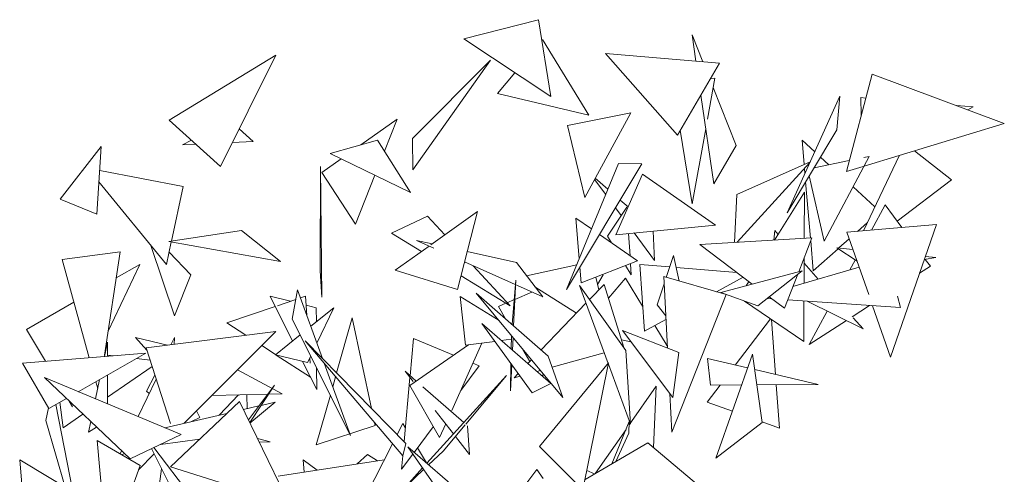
# Model space of a CAD drawing. Header units: metres. Extents: x -14.5 to 19.7, y -19.1 to 4.
# Tile 171 of 218: x 17.37 to 17.685, y 3.671 to 3.816. Entities that reach past the tile are written whole.
import ezdxf

# ---------------------------------------------------------------- set-up
doc = ezdxf.new("R2010")
doc.units = ezdxf.units.M
doc.layers.add('G-IMPT', color=7, linetype='Continuous', lineweight=5)
doc.layers.add('L-PLNT', color=7, linetype='Continuous', lineweight=5, true_color=0x005900)

# ---------------------------------------------------------------- blocks, each defined once
blk = doc.blocks.new('ÁRVORES ORNAMENTAIS - Pequeno e Médio Porte - Ipê-roxo-2976198-A')
at = {"layer": 'G-IMPT', "color": 253, "true_color": 0xaaaaaa}
for p, q in [((7.03727, 3.81033), (7.06116, 3.81641)), ((7.06511, 3.79181), (7.06116, 3.81641)), ((7.06511, 3.79181), (7.03727, 3.81033)), ((7.06247, 3.81005), (7.07733, 3.78579)), ((7.11377, 3.80291), (7.11031, 3.81157)), ((7.11031, 3.81157), (7.11155, 3.8031)), ((6.97713, 3.805), (6.94301, 3.78426)), ((6.95937, 3.76944), (6.97713, 3.805)), ((7.10562, 3.77945), (7.08263, 3.80562)), ((7.08263, 3.80562), (7.11912, 3.80244)), ((7.02082, 3.77834), (7.04582, 3.8034)), ((7.04582, 3.8034), (7.02094, 3.76829)), ((7.10562, 3.77945), (7.11912, 3.80244)), ((7.05364, 3.79944), (7.04806, 3.79273)), ((7.11761, 3.79772), (7.11525, 3.78454)), ((7.11761, 3.79772), (7.11622, 3.79751)), ((7.16796, 3.79895), (7.1597, 3.76781)), ((7.16796, 3.79895), (7.21026, 3.78322)), ((7.12448, 3.77613), (7.11707, 3.79467)), ((7.04806, 3.79273), (7.07733, 3.78579)), ((7.11313, 3.79225), (7.11727, 3.76385)), ((7.14074, 3.75458), (7.15762, 3.79189)), ((7.15666, 3.78114), (7.15762, 3.79189)), ((7.16437, 3.79146), (7.16594, 3.79133)), ((7.16437, 3.79146), (7.16446, 3.78577)), ((7.19494, 3.78892), (7.20032, 3.78847)), ((7.20032, 3.78847), (7.19856, 3.78757)), ((7.09073, 3.78663), (7.07043, 3.78258)), ((7.07597, 3.75947), (7.09073, 3.78663)), ((6.95937, 3.76944), (6.94301, 3.78426)), ((7.01589, 3.78461), (7.00433, 3.77636)), ((7.01184, 3.77434), (7.01589, 3.78461)), ((7.07597, 3.75947), (7.07043, 3.78258)), ((7.21026, 3.78322), (7.16541, 3.76955)), ((6.96539, 3.78148), (6.96981, 3.77737)), ((7.11039, 3.7574), (7.10656, 3.78106)), ((7.1147, 3.78147), (7.11039, 3.7574)), ((7.15666, 3.78114), (7.14074, 3.75458)), ((6.90812, 3.75895), (6.92125, 3.77584)), ((6.91981, 3.75418), (6.92125, 3.77584)), ((6.94722, 3.77629), (6.95011, 3.77783)), ((6.94722, 3.77629), (6.95158, 3.7765)), ((6.96317, 3.77705), (6.96981, 3.77737)), ((6.99453, 3.77361), (7.00964, 3.77785)), ((7.02017, 3.76103), (7.00964, 3.77785)), ((7.02082, 3.77834), (7.02094, 3.76829)), ((7.12448, 3.77613), (7.11727, 3.76385)), ((7.1462, 3.77003), (7.14552, 3.77784)), ((7.14552, 3.77784), (7.14958, 3.77412)), ((7.02017, 3.76103), (6.99453, 3.77361)), ((7.15144, 3.77242), (7.15412, 3.76996)), ((7.15256, 3.74544), (7.16702, 3.77257)), ((7.1652, 3.7488), (7.17667, 3.77298)), ((7.16702, 3.77257), (7.16534, 3.77223)), ((7.19333, 3.76517), (7.18156, 3.77447)), ((6.99142, 3.76941), (6.99124, 3.73599)), ((6.99181, 3.72751), (6.99142, 3.76941)), ((6.99805, 3.77188), (6.99188, 3.76748)), ((7.07015, 3.72999), (7.0868, 3.77041)), ((7.09423, 3.77021), (7.07015, 3.72999)), ((7.09423, 3.77021), (7.0868, 3.77041)), ((7.14812, 3.77089), (7.12466, 3.76042)), ((7.12474, 3.74512), (7.14803, 3.77069)), ((7.16062, 3.77128), (7.14939, 3.76901)), ((7.16504, 3.76944), (7.1597, 3.76781)), ((6.92074, 3.76815), (6.94744, 3.76299)), ((7.00264, 3.75097), (6.99188, 3.76748)), ((7.00264, 3.75097), (7.0088, 3.76661)), ((7.09443, 3.7669), (7.08589, 3.74756)), ((7.09443, 3.7669), (7.11786, 3.7506)), ((7.14644, 3.76718), (7.1463, 3.76879)), ((7.15256, 3.74544), (7.14782, 3.76639)), ((6.94207, 3.73807), (6.92049, 3.76444)), ((6.94367, 3.74551), (6.94744, 3.76299)), ((7.08269, 3.76043), (7.07912, 3.76525)), ((7.07933, 3.76564), (7.08338, 3.7621)), ((7.14822, 3.74649), (7.14667, 3.76447)), ((7.16185, 3.76287), (7.16884, 3.75647)), ((7.19333, 3.76517), (7.17599, 3.7519)), ((7.12394, 3.74507), (7.12466, 3.76042)), ((7.14629, 3.76113), (7.13676, 3.74582)), ((7.14623, 3.74638), (7.14629, 3.76113)), ((6.91981, 3.75418), (6.90812, 3.75895)), ((7.08732, 3.75866), (7.08982, 3.75647)), ((7.16775, 3.74902), (7.17216, 3.7571)), ((7.17749, 3.74986), (7.17216, 3.7571)), ((7.01415, 3.74808), (7.02563, 3.75351)), ((7.03116, 3.74749), (7.02563, 3.75351)), ((7.02675, 3.74434), (7.0416, 3.75497)), ((7.03525, 3.73001), (7.0416, 3.75497)), ((7.08949, 3.75636), (7.08324, 3.74708)), ((7.08768, 3.75367), (7.08583, 3.75617)), ((7.07422, 3.73988), (7.07313, 3.7529)), ((7.07313, 3.7529), (7.07815, 3.7494)), ((7.11786, 3.7506), (7.08589, 3.74756)), ((7.18852, 3.75081), (7.15988, 3.74834)), ((7.16331, 3.74864), (7.16646, 3.75147)), ((7.18852, 3.75081), (7.17386, 3.70839)), ((6.94285, 3.74539), (6.96607, 3.74888)), ((6.97865, 3.73894), (6.96607, 3.74888)), ((7.01415, 3.74808), (7.02374, 3.74218)), ((7.08071, 3.74762), (7.09288, 3.73915)), ((7.08324, 3.74708), (7.08455, 3.74495)), ((7.09002, 3.74796), (7.09048, 3.74082)), ((7.09828, 3.73933), (7.09178, 3.74812)), ((7.09828, 3.73933), (7.09791, 3.74871)), ((7.13653, 3.74581), (7.13677, 3.74887)), ((7.13789, 3.74763), (7.13677, 3.74887)), ((7.16686, 3.72839), (7.15988, 3.74834)), ((6.94467, 3.7216), (6.93711, 3.74413)), ((6.94207, 3.73807), (6.94361, 3.74525)), ((6.97865, 3.73894), (6.94285, 3.74539)), ((7.01535, 3.73618), (7.02616, 3.74392)), ((7.02765, 3.74325), (7.02214, 3.74572)), ((7.02214, 3.74572), (7.02713, 3.74461)), ((7.14867, 3.74652), (7.11281, 3.74442)), ((7.11281, 3.74442), (7.12958, 3.73177)), ((7.14867, 3.74652), (7.14445, 3.7357)), ((7.14913, 3.73594), (7.1483, 3.74557)), ((7.15735, 3.74331), (7.16062, 3.74623)), ((6.90874, 3.73964), (6.92731, 3.74207)), ((6.92231, 3.70897), (6.92731, 3.74207)), ((6.94985, 3.7347), (6.94292, 3.74202)), ((7.03833, 3.74213), (7.05416, 3.73861)), ((7.10443, 3.74094), (7.10208, 3.73391)), ((7.10443, 3.74094), (7.1062, 3.73272)), ((7.14913, 3.73594), (7.1571, 3.74308)), ((7.16313, 3.73907), (7.15665, 3.74337)), ((7.15665, 3.74337), (7.16179, 3.74287)), ((6.90874, 3.73964), (6.91737, 3.70816)), ((6.93354, 3.73804), (6.92347, 3.71666)), ((6.92605, 3.73373), (6.93354, 3.73804)), ((7.06253, 3.72765), (7.03749, 3.73885)), ((7.05208, 3.72474), (7.04024, 3.73762)), ((7.06253, 3.72765), (7.05416, 3.73861)), ((7.05735, 3.73444), (7.07343, 3.73795)), ((7.07488, 3.7321), (7.09288, 3.73915)), ((7.08904, 3.73765), (7.09087, 3.73468)), ((7.09064, 3.73827), (7.09087, 3.73468)), ((7.0936, 3.73806), (7.1032, 3.73727)), ((7.0936, 3.73806), (7.09507, 3.71666)), ((7.14616, 3.73202), (7.1462, 3.74019)), ((7.15073, 3.73336), (7.14619, 3.7384)), ((7.16082, 3.7363), (7.16254, 3.73946)), ((7.18465, 3.73962), (7.18836, 3.74028)), ((7.18661, 3.73747), (7.18498, 3.73967)), ((7.185, 3.74061), (7.18836, 3.74028)), ((6.94985, 3.7347), (6.94467, 3.7216)), ((6.99181, 3.72751), (6.99124, 3.73599)), ((7.03525, 3.73001), (7.01535, 3.73618)), ((7.03637, 3.73441), (7.05208, 3.72474)), ((7.07488, 3.7321), (7.07445, 3.73717)), ((7.08006, 3.73165), (7.08192, 3.73473)), ((7.10526, 3.7371), (7.12462, 3.73551)), ((7.11948, 3.72904), (7.14553, 3.73599)), ((7.13137, 3.72476), (7.14553, 3.73599)), ((7.14413, 3.73488), (7.13989, 3.724)), ((7.14261, 3.73099), (7.16379, 3.73716)), ((7.18661, 3.73747), (7.18314, 3.73522)), ((7.05278, 3.71877), (7.0539, 3.73296)), ((7.0532, 3.7184), (7.0539, 3.73296)), ((7.08345, 3.70634), (7.07429, 3.73131)), ((7.07429, 3.73131), (7.08909, 3.71044)), ((7.07749, 3.7268), (7.08217, 3.73166)), ((7.08044, 3.72987), (7.07956, 3.73393)), ((7.08845, 3.71143), (7.08217, 3.73166)), ((7.08898, 3.73366), (7.08353, 3.72729)), ((7.08898, 3.73366), (7.09451, 3.72471)), ((7.10138, 3.73183), (7.09912, 3.72511)), ((7.10126, 3.73415), (7.10243, 3.71128)), ((7.10126, 3.73415), (7.1212, 3.72839)), ((7.1267, 3.73394), (7.11815, 3.72927)), ((7.12852, 3.73257), (7.12769, 3.73123)), ((6.98401, 3.72991), (6.98235, 3.72052)), ((6.98401, 3.72991), (6.99202, 3.70793)), ((7.06429, 3.70869), (7.04124, 3.72886)), ((7.04124, 3.72886), (7.06893, 3.69546)), ((7.05907, 3.7292), (7.05361, 3.72685)), ((7.07332, 3.72248), (7.06005, 3.7309)), ((7.1038, 3.68431), (7.1212, 3.72839)), ((7.13137, 3.72476), (7.11948, 3.72904)), ((6.89729, 3.71719), (6.9125, 3.72593)), ((6.98179, 3.72623), (6.97524, 3.72787)), ((6.98242, 3.71351), (6.97524, 3.72787)), ((6.98346, 3.7268), (6.97762, 3.72481)), ((6.9866, 3.72787), (6.98495, 3.72731)), ((6.9866, 3.72787), (6.98702, 3.72164)), ((6.99005, 3.72417), (6.98679, 3.72498)), ((7.03614, 3.72772), (7.03785, 3.71218)), ((7.03614, 3.72772), (7.04854, 3.72006)), ((7.05069, 3.7256), (7.04838, 3.72461)), ((7.05341, 3.72677), (7.05112, 3.72579)), ((7.06198, 3.71072), (7.07637, 3.72564)), ((7.1019, 3.72162), (7.09912, 3.72511)), ((7.14608, 3.71338), (7.12713, 3.72629)), ((7.1359, 3.72701), (7.13434, 3.72711)), ((7.13503, 3.72766), (7.13989, 3.724)), ((7.17704, 3.72422), (7.14093, 3.72667)), ((7.14608, 3.71338), (7.14614, 3.72631)), ((7.14711, 3.72625), (7.16504, 3.71746)), ((7.17704, 3.72422), (7.17607, 3.7279)), ((6.97689, 3.72456), (6.96145, 3.71931)), ((6.98827, 3.71822), (6.99563, 3.72415)), ((6.99005, 3.72417), (6.99007, 3.71967)), ((6.99024, 3.71282), (6.99563, 3.72415)), ((7.05062, 3.72066), (7.04838, 3.72461)), ((7.14778, 3.71235), (7.15361, 3.72306)), ((7.16716, 3.72489), (7.16152, 3.72124)), ((7.17386, 3.70839), (7.16811, 3.72483)), ((6.96145, 3.71931), (6.96753, 3.71535)), ((7.00101, 3.68328), (6.98235, 3.72052)), ((6.99657, 3.70329), (7.00158, 3.72092)), ((7.00158, 3.72092), (7.00775, 3.69189)), ((7.04306, 3.71908), (7.0651, 3.69991)), ((7.04306, 3.71908), (7.05919, 3.6969)), ((7.10196, 3.72043), (7.09507, 3.71666)), ((7.12415, 3.70581), (7.13538, 3.72067)), ((7.1357, 3.72045), (7.137, 3.7028)), ((7.15971, 3.72007), (7.14778, 3.71235)), ((7.16504, 3.71746), (7.16188, 3.72098)), ((6.89729, 3.71719), (6.90334, 3.70704)), ((6.93561, 3.71133), (6.97713, 3.71656)), ((6.97713, 3.71656), (6.9478, 3.68719)), ((6.97696, 3.7091), (6.98487, 3.71548)), ((7.10611, 3.70985), (7.08804, 3.71684)), ((7.1042, 3.69538), (7.08804, 3.71684)), ((7.09838, 3.71847), (7.10239, 3.71198)), ((6.92319, 3.71314), (6.92223, 3.70855)), ((6.92319, 3.71314), (6.92321, 3.70863)), ((6.93586, 3.71055), (6.93215, 3.71468)), ((6.94246, 3.71219), (6.93215, 3.71468)), ((6.94349, 3.71232), (6.94471, 3.71465)), ((6.94453, 3.71245), (6.94471, 3.71465)), ((7.01772, 3.67676), (6.98645, 3.71361)), ((7.0187, 3.68073), (6.98645, 3.71361)), ((7.02114, 3.7143), (7.02006, 3.70242)), ((7.02114, 3.7143), (7.03399, 3.709)), ((7.03341, 3.69132), (7.04308, 3.71287)), ((7.03785, 3.71218), (7.04719, 3.71341)), ((7.04927, 3.71368), (7.05245, 3.7141)), ((7.05251, 3.71527), (7.05244, 3.71092)), ((7.05283, 3.71058), (7.05302, 3.71465)), ((7.08769, 3.71388), (7.09075, 3.71324)), ((6.89603, 3.70646), (6.93553, 3.70961)), ((6.91389, 3.69728), (6.93553, 3.70961)), ((6.93561, 3.71133), (6.94334, 3.68711)), ((6.97262, 3.71204), (6.97704, 3.70917)), ((7.03872, 3.7123), (7.01996, 3.69923)), ((7.05838, 3.70698), (7.05621, 3.71081)), ((7.08221, 3.70972), (7.06554, 3.70513)), ((7.09061, 3.68684), (7.08909, 3.71044)), ((7.10611, 3.70985), (7.1042, 3.69538)), ((7.12967, 3.7093), (7.11798, 3.67605)), ((7.12967, 3.7093), (7.1328, 3.68742)), ((6.89603, 3.70646), (6.90447, 3.69192)), ((6.9232, 3.70903), (6.9252, 3.70879)), ((6.9325, 3.70788), (6.93689, 3.70734)), ((6.97696, 3.7091), (6.98729, 3.70662)), ((6.97724, 3.70904), (6.98822, 3.7019)), ((6.99018, 3.69797), (6.98566, 3.70701)), ((6.98729, 3.70662), (6.98828, 3.70869)), ((6.98794, 3.70799), (6.98805, 3.70646)), ((6.99258, 3.70638), (7.00101, 3.68328)), ((7.0402, 3.70644), (7.04221, 3.70561)), ((7.05236, 3.7063), (7.0522, 3.69753)), ((7.05774, 3.70632), (7.05892, 3.70754)), ((7.06147, 3.6797), (7.08361, 3.70653)), ((7.06429, 3.70869), (7.06893, 3.69546)), ((7.08361, 3.70653), (7.07538, 3.66582)), ((7.09061, 3.68684), (7.08353, 3.70612)), ((7.11624, 3.69937), (7.11526, 3.70789)), ((7.12811, 3.70488), (7.11526, 3.70789)), ((6.93752, 3.70536), (6.92327, 3.69556)), ((6.97908, 3.69656), (6.96488, 3.7043)), ((6.99015, 3.70495), (6.99018, 3.69797)), ((7.02102, 3.70051), (7.01846, 3.70382)), ((7.01846, 3.70382), (7.02205, 3.70069)), ((7.03628, 3.69772), (7.04221, 3.70561)), ((7.0522, 3.69753), (7.0526, 3.70596)), ((7.05335, 3.70177), (7.05466, 3.70313)), ((7.06178, 3.70409), (7.06065, 3.70378)), ((7.06234, 3.70231), (7.06272, 3.70295)), ((7.15063, 3.69962), (7.13037, 3.70435)), ((6.94682, 3.68359), (6.90306, 3.70179)), ((6.93043, 3.67576), (6.90306, 3.70179)), ((6.92068, 3.70115), (6.91939, 3.695)), ((6.91948, 3.70047), (6.92008, 3.69828)), ((6.92323, 3.70261), (6.92328, 3.69338)), ((6.93301, 3.68933), (6.9388, 3.70134)), ((6.93571, 3.69751), (6.93839, 3.70262)), ((6.99532, 3.69888), (6.99623, 3.70209)), ((7.02001, 3.70183), (7.01813, 3.6813)), ((7.02541, 3.67437), (7.05093, 3.70252)), ((7.03787, 3.68686), (7.05093, 3.70252)), ((7.05527, 3.7023), (7.05335, 3.70177)), ((7.0651, 3.69991), (7.05919, 3.6969)), ((6.93657, 3.69672), (6.93571, 3.69751)), ((6.96831, 3.6883), (6.97666, 3.69939)), ((6.96876, 3.68739), (6.97666, 3.69939)), ((6.97473, 3.69647), (6.97908, 3.69656)), ((7.02949, 3.68259), (7.01996, 3.69923)), ((7.02412, 3.69887), (7.03724, 3.68741)), ((7.09884, 3.69909), (7.09018, 3.68664)), ((7.09799, 3.67938), (7.09884, 3.69909)), ((7.10317, 3.69675), (7.1038, 3.68431)), ((7.1152, 3.69395), (7.11931, 3.69939)), ((7.11624, 3.69937), (7.1262, 3.69944)), ((7.13107, 3.69948), (7.15063, 3.69962)), ((7.13724, 3.69952), (7.13826, 3.68566)), ((6.90447, 3.69192), (6.91008, 3.69511)), ((6.90802, 3.69394), (6.90901, 3.68575)), ((6.91098, 3.69425), (6.91206, 3.69244)), ((6.96543, 3.69419), (6.94336, 3.67322)), ((6.95669, 3.6961), (6.97445, 3.69646)), ((6.96519, 3.69627), (6.95899, 3.68978)), ((6.96543, 3.69419), (6.98152, 3.66128)), ((6.96777, 3.69632), (6.96788, 3.69184)), ((6.96883, 3.68724), (6.97689, 3.69393)), ((6.97237, 3.69289), (6.97689, 3.69393)), ((6.99002, 3.68024), (6.99455, 3.69617)), ((7.1152, 3.69395), (7.12325, 3.69106)), ((6.90435, 3.69213), (6.90351, 3.68808)), ((6.9067, 3.69319), (6.91208, 3.66529)), ((6.94162, 3.68576), (6.96137, 3.69034)), ((6.95278, 3.689), (6.95175, 3.69115)), ((6.96671, 3.69157), (6.97163, 3.69271)), ((7.03397, 3.68381), (7.02815, 3.69132)), ((6.90351, 3.68808), (6.9097, 3.66671)), ((6.91534, 3.6901), (6.90901, 3.68575)), ((6.91787, 3.6877), (6.91716, 3.68431)), ((6.95278, 3.689), (6.95013, 3.68773)), ((7.00871, 3.68739), (7.00891, 3.68644)), ((7.01594, 3.68354), (7.01777, 3.68714)), ((7.01855, 3.68583), (7.01777, 3.68714)), ((7.0846, 3.67417), (7.09024, 3.68775)), ((7.09005, 3.68403), (7.09024, 3.68775)), ((7.11798, 3.67605), (7.1328, 3.68742)), ((7.13277, 3.68763), (7.13826, 3.68566)), ((6.91716, 3.68431), (6.91971, 3.68595)), ((6.99002, 3.68024), (7.00891, 3.68644)), ((7.02134, 3.67786), (7.0275, 3.68605)), ((7.02949, 3.68259), (7.03148, 3.68702)), ((7.03069, 3.67826), (7.03774, 3.68671)), ((7.03908, 3.6772), (7.0384, 3.68639)), ((7.08918, 3.6852), (7.07942, 3.67116)), ((7.09005, 3.68403), (7.08594, 3.67495)), ((6.91993, 3.68163), (6.93365, 3.67367)), ((6.91993, 3.68163), (6.92244, 3.65427)), ((6.94682, 3.68359), (6.93043, 3.67576)), ((6.95275, 3.68214), (6.94017, 3.68041)), ((6.9753, 3.6812), (6.97123, 3.68233)), ((6.97181, 3.68114), (6.9753, 3.6812)), ((7.03908, 3.6772), (7.03462, 3.68296)), ((7.09619, 3.6809), (7.07607, 3.66921)), ((7.09619, 3.6809), (7.11299, 3.66677)), ((6.92726, 3.67738), (6.92772, 3.67833)), ((6.94366, 3.66632), (6.93731, 3.67905)), ((6.95402, 3.65846), (6.93802, 3.67938)), ((7.00195, 3.65608), (7.01445, 3.68062)), ((7.01772, 3.67676), (7.0187, 3.68073)), ((7.01932, 3.6796), (7.04308, 3.65921)), ((7.01932, 3.6796), (7.03425, 3.65829)), ((7.02529, 3.67447), (7.02243, 3.6793)), ((7.026, 3.67386), (7.03069, 3.67826)), ((7.06147, 3.6797), (7.07538, 3.66582)), ((6.89777, 3.64474), (6.89512, 3.67543)), ((6.92069, 3.66015), (6.89512, 3.67543)), ((6.92864, 3.67746), (6.92781, 3.67706)), ((6.93812, 3.67742), (6.93316, 3.6723)), ((7.01183, 3.67547), (6.97784, 3.67023)), ((6.98587, 3.67548), (6.99029, 3.67215)), ((6.98587, 3.67548), (6.98619, 3.67152)), ((7.00315, 3.67414), (7.00649, 3.67716)), ((7.00965, 3.67514), (7.00649, 3.67716)), ((7.01733, 3.67252), (7.02093, 3.6773)), ((7.01772, 3.67676), (7.01733, 3.67252)), ((6.93365, 3.67367), (6.92675, 3.65457)), ((6.94054, 3.67256), (6.93922, 3.66335)), ((6.94336, 3.67322), (6.98152, 3.66128)), ((7.0189, 3.66719), (7.02404, 3.67286)), ((7.0189, 3.66719), (7.02439, 3.67235)), ((7.06069, 3.6724), (7.03648, 3.64055)), ((7.06069, 3.6724), (7.06271, 3.66952)), ((7.07906, 3.67095), (7.07664, 3.67203))]:
    blk.add_line(p, q, dxfattribs=at)

msp = doc.modelspace()

# ---------------------------------------------------------------- block references
at = {"layer": 'L-PLNT', "color": 253, "true_color": 0xaaaaaa}
msp.add_blockref('ÁRVORES ORNAMENTAIS - Pequeno e Médio Porte - Ipê-roxo-2976198-A', (10.47483, 0), dxfattribs=at)

doc.saveas('drawing.dxf')
